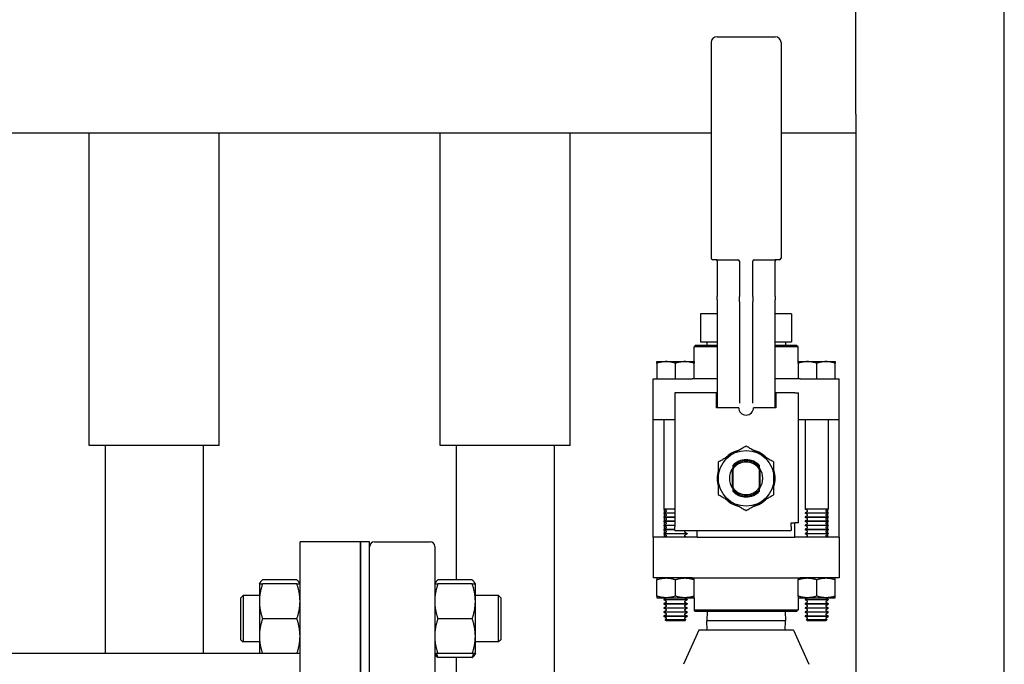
# Model space of a CAD drawing. Header units: inches. Extents: x 4 to 540, y 12 to 340.
# Tile 54 of 122: x 229.26 to 242.51, y 131.55 to 140.22. Entities that reach past the tile are written whole.
import ezdxf

# ---------------------------------------------------------------- set-up
doc = ezdxf.new("R2010")
doc.units = ezdxf.units.IN
doc.header["$LTSCALE"] = 16
doc.header["$MEASUREMENT"] = 0
doc.layers.get('0').update_dxf_attribs({"lineweight": 25})

msp = doc.modelspace()

# ---------------------------------------------------------------- linework, layer by layer
for p, q in [((242.512, 130.951), (242.512, 148.641)), ((240.512, 138.951), (240.512, 140.451)), ((238.568, 139.914), (238.568, 137.014)), ((238.648, 139.994), (239.428, 139.994)), ((239.508, 139.914), (239.508, 137.014)), ((240.512, 138.951), (240.512, 138.701)), ((226.512, 138.701), (238.568, 138.701)), ((230.2, 134.494), (230.2, 138.701)), ((231.95, 134.494), (231.95, 138.701)), ((234.922, 134.494), (234.922, 138.701)), ((236.672, 134.494), (236.672, 138.701)), ((239.508, 138.701), (240.512, 138.701)), ((240.512, 138.701), (240.512, 130.951)), ((238.648, 136.994), (238.588, 136.994)), ((238.648, 136.994), (238.937, 136.994)), ((239.139, 136.994), (239.428, 136.994)), ((239.488, 136.994), (239.428, 136.994)), ((238.648, 136.974), (238.648, 136.501)), ((238.948, 136.974), (238.948, 136.501)), ((239.128, 136.501), (239.128, 136.974)), ((239.428, 136.501), (239.428, 136.974)), ((238.648, 136.455), (238.648, 136.501)), ((238.648, 136.455), (238.648, 135.113)), ((238.948, 136.426), (238.948, 136.501)), ((239.128, 136.501), (239.128, 136.426)), ((239.428, 136.501), (239.428, 136.455)), ((239.428, 135.113), (239.428, 136.455)), ((238.948, 136.426), (238.948, 135.065)), ((239.128, 135.065), (239.128, 136.426)), ((238.426, 136.268), (238.426, 135.888)), ((238.648, 136.268), (238.426, 136.268)), ((239.65, 136.268), (239.428, 136.268)), ((239.65, 136.268), (239.65, 135.888)), ((238.358, 135.844), (238.338, 135.824)), ((238.648, 135.824), (238.338, 135.824)), ((238.338, 135.624), (238.338, 135.824)), ((238.358, 135.844), (238.648, 135.844)), ((238.426, 135.888), (238.569, 135.888)), ((238.508, 135.888), (238.508, 135.844)), ((238.569, 135.888), (238.59, 135.888)), ((238.59, 135.888), (238.648, 135.888)), ((239.428, 135.888), (239.487, 135.888)), ((239.428, 135.844), (239.718, 135.844)), ((239.738, 135.824), (239.428, 135.824)), ((239.487, 135.888), (239.508, 135.888)), ((239.508, 135.888), (239.65, 135.888)), ((239.569, 135.888), (239.569, 135.844)), ((239.718, 135.844), (239.738, 135.824)), ((239.738, 135.624), (239.738, 135.824)), ((237.838, 135.624), (238.338, 135.624)), ((237.838, 135.602), (237.838, 135.394)), ((238.088, 135.394), (238.088, 135.602)), ((238.338, 135.394), (238.338, 135.602)), ((239.738, 135.624), (240.238, 135.624)), ((239.738, 135.602), (239.738, 135.394)), ((239.988, 135.394), (239.988, 135.602)), ((240.238, 135.394), (240.238, 135.602)), ((237.788, 135.394), (238.312, 135.394)), ((237.788, 134.844), (237.788, 135.394)), ((238.424, 135.394), (238.312, 135.394)), ((238.648, 135.394), (238.424, 135.394)), ((239.653, 135.394), (239.428, 135.394)), ((239.764, 135.394), (239.653, 135.394)), ((239.764, 135.394), (240.288, 135.394)), ((240.288, 134.844), (240.288, 135.394)), ((238.081, 135.204), (238.081, 133.404)), ((238.638, 135.204), (238.081, 135.204)), ((238.638, 135.004), (238.638, 135.204)), ((239.695, 135.204), (239.438, 135.204)), ((239.438, 135.204), (239.438, 135.004)), ((239.695, 135.204), (239.745, 135.204)), ((239.745, 135.104), (239.745, 135.204)), ((238.938, 135.004), (238.638, 135.004)), ((238.648, 135.113), (238.648, 135.073)), ((238.648, 135.073), (238.648, 135.004)), ((239.438, 135.004), (239.138, 135.004)), ((239.428, 135.073), (239.428, 135.113)), ((239.428, 135.004), (239.428, 135.073)), ((239.745, 133.454), (239.745, 135.104)), ((237.788, 133.264), (237.788, 134.844)), ((237.788, 134.844), (238.081, 134.844)), ((237.932, 134.844), (237.932, 133.641)), ((239.745, 134.844), (239.764, 134.844)), ((239.764, 134.844), (240.288, 134.844)), ((239.832, 134.844), (239.832, 133.641)), ((240.144, 134.844), (240.144, 133.641)), ((240.288, 133.264), (240.288, 134.844)), ((231.95, 134.494), (230.2, 134.494)), ((230.415, 134.494), (230.415, 131.701)), ((231.735, 134.494), (231.735, 131.701)), ((236.672, 134.494), (234.922, 134.494)), ((235.137, 134.494), (235.137, 132.688)), ((236.457, 134.494), (236.457, 130.951)), ((238.856, 133.922), (238.856, 134.186)), ((238.858, 134.179), (238.858, 133.929)), ((239.218, 133.929), (239.218, 134.179)), ((239.221, 134.186), (239.221, 133.922)), ((238.081, 133.641), (237.932, 133.641)), ((237.962, 133.623), (237.932, 133.641)), ((237.962, 133.609), (237.932, 133.592)), ((237.932, 133.592), (238.081, 133.592)), ((237.932, 133.592), (237.932, 133.585)), ((238.081, 133.585), (237.932, 133.585)), ((237.962, 133.568), (237.932, 133.585)), ((237.962, 133.554), (237.932, 133.536)), ((237.932, 133.536), (238.081, 133.536)), ((237.932, 133.536), (237.932, 133.529)), ((237.938, 133.596), (237.938, 133.637)), ((237.938, 133.54), (237.938, 133.581)), ((240.144, 133.641), (239.832, 133.641)), ((239.862, 133.623), (239.832, 133.641)), ((239.862, 133.609), (239.832, 133.592)), ((239.832, 133.592), (240.144, 133.592)), ((239.832, 133.592), (239.832, 133.585)), ((240.144, 133.585), (239.832, 133.585)), ((239.862, 133.568), (239.832, 133.585)), ((239.862, 133.554), (239.832, 133.536)), ((239.832, 133.536), (240.144, 133.536)), ((239.832, 133.536), (239.832, 133.529)), ((240.114, 133.623), (240.144, 133.641)), ((240.114, 133.609), (240.144, 133.592)), ((240.114, 133.568), (240.144, 133.585)), ((240.114, 133.554), (240.144, 133.536)), ((240.138, 133.596), (240.138, 133.637)), ((240.138, 133.54), (240.138, 133.581)), ((240.144, 133.592), (240.144, 133.585)), ((240.144, 133.536), (240.144, 133.529)), ((238.081, 133.529), (237.932, 133.529)), ((237.962, 133.512), (237.932, 133.529)), ((237.962, 133.498), (237.932, 133.481)), ((237.932, 133.481), (238.081, 133.481)), ((237.932, 133.481), (237.932, 133.474)), ((238.081, 133.474), (237.932, 133.474)), ((237.962, 133.457), (237.932, 133.474)), ((237.962, 133.443), (237.932, 133.425)), ((237.932, 133.425), (238.081, 133.425)), ((237.932, 133.425), (237.932, 133.418)), ((238.081, 133.418), (237.932, 133.418)), ((237.962, 133.401), (237.932, 133.418)), ((237.938, 133.484), (237.938, 133.526)), ((237.938, 133.429), (237.938, 133.47)), ((237.938, 133.373), (237.938, 133.415)), ((238.081, 133.354), (238.081, 133.404)), ((239.645, 133.404), (239.645, 133.454)), ((239.645, 133.454), (239.695, 133.454)), ((239.645, 133.404), (239.645, 133.354)), ((239.695, 133.264), (239.695, 133.454)), ((239.745, 133.454), (239.695, 133.454)), ((240.144, 133.529), (239.832, 133.529)), ((239.862, 133.512), (239.832, 133.529)), ((239.862, 133.498), (239.832, 133.481)), ((239.832, 133.481), (240.144, 133.481)), ((239.832, 133.481), (239.832, 133.474)), ((240.144, 133.474), (239.832, 133.474)), ((239.862, 133.457), (239.832, 133.474)), ((239.862, 133.443), (239.832, 133.425)), ((239.832, 133.425), (240.144, 133.425)), ((239.832, 133.425), (239.832, 133.418)), ((240.144, 133.418), (239.832, 133.418)), ((239.862, 133.401), (239.832, 133.418)), ((240.114, 133.512), (240.144, 133.529)), ((240.114, 133.498), (240.144, 133.481)), ((240.114, 133.457), (240.144, 133.474)), ((240.114, 133.443), (240.144, 133.425)), ((240.114, 133.401), (240.144, 133.418)), ((240.138, 133.484), (240.138, 133.526)), ((240.138, 133.429), (240.138, 133.47)), ((240.138, 133.373), (240.138, 133.415)), ((240.144, 133.481), (240.144, 133.474)), ((240.144, 133.425), (240.144, 133.418)), ((237.962, 133.387), (237.932, 133.37)), ((237.932, 133.37), (238.081, 133.37)), ((237.932, 133.37), (237.932, 133.363)), ((238.081, 133.363), (237.932, 133.363)), ((237.962, 133.345), (237.932, 133.363)), ((237.962, 133.332), (237.932, 133.314)), ((237.932, 133.314), (238.244, 133.314)), ((237.932, 133.314), (237.932, 133.307)), ((238.244, 133.307), (237.932, 133.307)), ((237.962, 133.29), (237.932, 133.307)), ((237.938, 133.318), (237.938, 133.359)), ((237.938, 133.264), (237.938, 133.304)), ((237.962, 133.276), (237.941, 133.264)), ((238.081, 133.354), (239.645, 133.354)), ((238.214, 133.345), (238.229, 133.354)), ((238.214, 133.332), (238.244, 133.314)), ((238.214, 133.29), (238.244, 133.307)), ((238.214, 133.276), (238.235, 133.264)), ((238.244, 133.314), (238.244, 133.307)), ((238.381, 133.264), (238.381, 133.354)), ((239.862, 133.387), (239.832, 133.37)), ((239.832, 133.37), (240.144, 133.37)), ((239.832, 133.37), (239.832, 133.363)), ((240.144, 133.363), (239.832, 133.363)), ((239.862, 133.345), (239.832, 133.363)), ((239.862, 133.332), (239.832, 133.314)), ((239.832, 133.314), (240.144, 133.314)), ((239.832, 133.314), (239.832, 133.307)), ((240.144, 133.307), (239.832, 133.307)), ((239.862, 133.29), (239.832, 133.307)), ((239.862, 133.276), (239.841, 133.264)), ((240.114, 133.387), (240.144, 133.37)), ((240.114, 133.345), (240.144, 133.363)), ((240.114, 133.332), (240.144, 133.314)), ((240.114, 133.29), (240.144, 133.307)), ((240.114, 133.276), (240.135, 133.264)), ((240.138, 133.318), (240.138, 133.359)), ((240.138, 133.264), (240.138, 133.304)), ((240.144, 133.37), (240.144, 133.363)), ((240.144, 133.314), (240.144, 133.307)), ((233.036, 124.201), (233.036, 133.201)), ((233.848, 133.201), (233.036, 133.201)), ((233.848, 133.201), (233.848, 124.201)), ((233.848, 124.201), (233.848, 133.201)), ((233.973, 133.201), (233.848, 133.201)), ((233.973, 124.201), (233.973, 133.201)), ((234.036, 133.201), (234.786, 133.201)), ((234.848, 133.139), (234.848, 124.264)), ((238.312, 133.264), (237.788, 133.264)), ((237.788, 133.264), (237.788, 132.714)), ((238.381, 133.264), (238.312, 133.264)), ((238.381, 133.264), (239.695, 133.264)), ((239.764, 133.264), (239.695, 133.264)), ((240.288, 133.264), (239.764, 133.264)), ((240.288, 133.264), (240.288, 132.714)), ((232.489, 132.634), (232.498, 132.651)), ((232.489, 132.634), (232.489, 132.4)), ((232.994, 132.688), (232.531, 132.688)), ((232.994, 132.634), (232.531, 132.634)), ((233.036, 132.634), (233.026, 132.651)), ((234.848, 132.634), (234.858, 132.651)), ((235.353, 132.688), (234.89, 132.688)), ((235.353, 132.634), (234.89, 132.634)), ((235.395, 132.634), (235.385, 132.651)), ((235.395, 132.4), (235.395, 132.634)), ((238.312, 132.714), (237.788, 132.714)), ((237.838, 132.714), (237.838, 132.714)), ((237.838, 132.47), (237.838, 132.692)), ((238.088, 132.47), (238.088, 132.692)), ((238.312, 132.714), (238.424, 132.714)), ((238.338, 132.714), (238.338, 132.714)), ((238.338, 132.47), (238.338, 132.692)), ((238.424, 132.714), (239.653, 132.714)), ((239.653, 132.714), (239.764, 132.714)), ((239.738, 132.714), (239.738, 132.714)), ((239.738, 132.47), (239.738, 132.692)), ((240.288, 132.714), (239.764, 132.714)), ((239.988, 132.47), (239.988, 132.692)), ((240.238, 132.714), (240.238, 132.714)), ((240.238, 132.47), (240.238, 132.692)), ((232.239, 132.447), (232.27, 132.478)), ((232.27, 132.478), (232.27, 131.853)), ((232.489, 132.478), (232.27, 132.478)), ((235.707, 132.478), (235.395, 132.478)), ((235.707, 131.853), (235.707, 132.478)), ((235.739, 132.447), (235.707, 132.478)), ((232.239, 131.884), (232.239, 132.447)), ((232.489, 132.4), (232.489, 131.931)), ((235.395, 131.931), (235.395, 132.4)), ((235.739, 132.447), (235.739, 131.884)), ((237.838, 132.448), (238.338, 132.448)), ((237.838, 132.448), (237.838, 132.448)), ((237.962, 132.443), (237.932, 132.425)), ((237.932, 132.425), (238.244, 132.425)), ((237.932, 132.425), (237.932, 132.418)), ((238.244, 132.418), (237.932, 132.418)), ((237.962, 132.401), (237.932, 132.418)), ((237.962, 132.387), (237.932, 132.37)), ((237.932, 132.37), (238.244, 132.37)), ((237.932, 132.37), (237.932, 132.363)), ((238.244, 132.363), (237.932, 132.363)), ((237.962, 132.345), (237.932, 132.363)), ((238.214, 132.443), (238.244, 132.425)), ((238.214, 132.401), (238.244, 132.418)), ((238.214, 132.387), (238.244, 132.37)), ((238.214, 132.345), (238.244, 132.363)), ((238.244, 132.425), (238.244, 132.418)), ((238.244, 132.37), (238.244, 132.363)), ((238.338, 132.448), (238.338, 132.448)), ((238.338, 132.448), (238.338, 132.284)), ((239.738, 132.448), (240.238, 132.448)), ((239.738, 132.448), (239.738, 132.448)), ((239.738, 132.448), (239.738, 132.284)), ((239.862, 132.443), (239.832, 132.425)), ((239.832, 132.425), (240.144, 132.425)), ((239.832, 132.425), (239.832, 132.418)), ((240.144, 132.418), (239.832, 132.418)), ((239.862, 132.401), (239.832, 132.418)), ((239.862, 132.387), (239.832, 132.37)), ((239.832, 132.37), (240.144, 132.37)), ((239.832, 132.37), (239.832, 132.363)), ((240.144, 132.363), (239.832, 132.363)), ((239.862, 132.345), (239.832, 132.363)), ((240.114, 132.443), (240.144, 132.425)), ((240.114, 132.401), (240.144, 132.418)), ((240.114, 132.387), (240.144, 132.37)), ((240.114, 132.345), (240.144, 132.363)), ((240.144, 132.425), (240.144, 132.418)), ((240.144, 132.37), (240.144, 132.363)), ((240.238, 132.448), (240.238, 132.448)), ((237.962, 132.332), (237.932, 132.314)), ((237.932, 132.314), (238.244, 132.314)), ((237.932, 132.314), (237.932, 132.307)), ((238.244, 132.307), (237.932, 132.307)), ((237.962, 132.29), (237.932, 132.307)), ((237.962, 132.276), (237.932, 132.259)), ((237.932, 132.259), (238.244, 132.259)), ((237.932, 132.259), (237.932, 132.252)), ((238.244, 132.252), (237.932, 132.252)), ((237.962, 132.234), (237.932, 132.252)), ((237.962, 132.22), (237.932, 132.203)), ((238.214, 132.332), (238.244, 132.314)), ((238.214, 132.29), (238.244, 132.307)), ((238.214, 132.276), (238.244, 132.259)), ((238.214, 132.234), (238.244, 132.252)), ((238.214, 132.22), (238.244, 132.203)), ((238.244, 132.314), (238.244, 132.307)), ((238.244, 132.259), (238.244, 132.252)), ((238.338, 132.284), (239.738, 132.284)), ((238.358, 132.264), (238.338, 132.284)), ((239.718, 132.264), (238.358, 132.264)), ((238.512, 132.264), (238.508, 132.139)), ((239.564, 132.264), (239.568, 132.139)), ((239.718, 132.264), (239.738, 132.284)), ((239.862, 132.332), (239.832, 132.314)), ((239.832, 132.314), (240.144, 132.314)), ((239.832, 132.314), (239.832, 132.307)), ((240.144, 132.307), (239.832, 132.307)), ((239.862, 132.29), (239.832, 132.307)), ((239.862, 132.276), (239.832, 132.259)), ((239.832, 132.259), (240.144, 132.259)), ((239.832, 132.259), (239.832, 132.252)), ((240.144, 132.252), (239.832, 132.252)), ((239.862, 132.234), (239.832, 132.252)), ((239.862, 132.22), (239.832, 132.203)), ((240.114, 132.332), (240.144, 132.314)), ((240.114, 132.29), (240.144, 132.307)), ((240.114, 132.276), (240.144, 132.259)), ((240.114, 132.234), (240.144, 132.252)), ((240.114, 132.22), (240.144, 132.203)), ((240.144, 132.314), (240.144, 132.307)), ((240.144, 132.259), (240.144, 132.252)), ((232.994, 132.166), (232.531, 132.166)), ((235.353, 132.166), (234.89, 132.166)), ((237.932, 132.203), (238.244, 132.203)), ((237.932, 132.203), (237.932, 132.196)), ((238.244, 132.196), (237.932, 132.196)), ((237.962, 132.179), (237.932, 132.196)), ((237.962, 132.165), (237.947, 132.156)), ((237.947, 132.156), (238.229, 132.156)), ((237.96, 132.144), (237.947, 132.156)), ((237.96, 132.144), (238.217, 132.144)), ((238.214, 132.179), (238.244, 132.196)), ((238.214, 132.165), (238.229, 132.156)), ((238.217, 132.144), (238.229, 132.156)), ((238.244, 132.203), (238.244, 132.196)), ((239.568, 132.139), (238.508, 132.139)), ((238.512, 132.014), (238.508, 132.139)), ((239.564, 132.014), (239.568, 132.139)), ((239.832, 132.203), (240.144, 132.203)), ((239.832, 132.203), (239.832, 132.196)), ((240.144, 132.196), (239.832, 132.196)), ((239.862, 132.179), (239.832, 132.196)), ((239.862, 132.165), (239.847, 132.156)), ((239.847, 132.156), (240.129, 132.156)), ((239.86, 132.144), (239.847, 132.156)), ((239.86, 132.144), (240.117, 132.144)), ((240.114, 132.179), (240.144, 132.196)), ((240.114, 132.165), (240.129, 132.156)), ((240.117, 132.144), (240.129, 132.156)), ((240.144, 132.203), (240.144, 132.196)), ((238.4, 132.014), (238.194, 131.553)), ((239.676, 132.014), (238.4, 132.014)), ((239.676, 132.014), (239.882, 131.553)), ((232.239, 131.884), (232.27, 131.853)), ((232.489, 131.853), (232.27, 131.853)), ((232.489, 131.931), (232.489, 131.697)), ((235.395, 131.697), (235.395, 131.931)), ((235.707, 131.853), (235.395, 131.853)), ((235.739, 131.884), (235.707, 131.853)), ((228.661, 131.701), (232.489, 131.701)), ((232.994, 131.697), (232.531, 131.697)), ((234.848, 131.697), (234.858, 131.68)), ((235.353, 131.697), (234.89, 131.697)), ((235.395, 131.697), (235.385, 131.68)), ((235.353, 131.643), (234.89, 131.643)), ((235.137, 131.643), (235.137, 131.322))]:
    msp.add_line(p, q)
msp.add_circle((239.038, 134.054), 0.375)
for centre, radius, start, end in [((238.648, 139.914), 0.08, 90, 180), ((239.428, 139.914), 0.08, 0, 90), ((238.588, 137.014), 0.02, 180, 270), ((238.628, 136.974), 0.02, 0, 90), ((238.928, 136.974), 0.02, 0, 90), ((239.148, 136.974), 0.02, 90, 180), ((239.448, 136.974), 0.02, 90, 180), ((239.488, 137.014), 0.02, 270, 0), ((239.038, 135.004), 0.1, 180, 0), ((239.038, 134.054), 0.39, 104.1097, 135.8903), ((239.038, 134.054), 0.39, 44.1097, 75.8903), ((239.038, 134.054), 0.25, 43.9455, 136.0545), ((239.038, 134.054), 0.236, 40.1918, 139.8082), ((239.038, 134.054), 0.219, 34.847, 145.153), ((239.038, 134.054), 0.39, 164.1097, 195.8903), ((239.038, 134.054), 0.225, 143.1301, 216.8699), ((239.038, 134.054), 0.225, 323.1301, 36.8699), ((239.038, 134.054), 0.39, 344.1097, 15.8903), ((239.038, 134.054), 0.219, 214.847, 325.153), ((239.038, 134.054), 0.236, 220.1918, 319.8082), ((239.038, 134.054), 0.25, 223.9455, 316.0545), ((239.038, 134.054), 0.39, 224.1097, 255.8903), ((239.038, 134.054), 0.39, 284.1097, 315.8903), ((237.958, 133.616), 0.00802, 300, 60), ((237.958, 133.561), 0.00802, 300, 60), ((239.858, 133.616), 0.00802, 300, 60), ((239.858, 133.561), 0.00802, 300, 60), ((240.118, 133.616), 0.00802, 120, 240), ((240.118, 133.561), 0.00802, 120, 240), ((237.958, 133.505), 0.00802, 300, 60), ((237.958, 133.45), 0.00802, 300, 60), ((239.858, 133.505), 0.00802, 300, 60), ((239.858, 133.45), 0.00802, 300, 60), ((240.118, 133.505), 0.00802, 120, 240), ((240.118, 133.45), 0.00802, 120, 240), ((237.958, 133.394), 0.00802, 300, 60), ((237.958, 133.338), 0.00802, 300, 60), ((237.958, 133.283), 0.00802, 300, 60), ((238.218, 133.338), 0.00802, 120, 240), ((238.218, 133.283), 0.00802, 120, 240), ((239.858, 133.394), 0.00802, 300, 60), ((239.858, 133.338), 0.00802, 300, 60), ((239.858, 133.283), 0.00802, 300, 60), ((240.118, 133.394), 0.00802, 120, 240), ((240.118, 133.338), 0.00802, 120, 240), ((240.118, 133.283), 0.00802, 120, 240), ((234.036, 133.139), 0.0625, 90, 180), ((234.786, 133.139), 0.0625, 0, 90), ((237.958, 132.45), 0.00802, 300, 348.8143), ((237.958, 132.394), 0.00802, 300, 60), ((237.958, 132.338), 0.00802, 300, 60), ((238.218, 132.45), 0.00802, 191.1857, 240), ((238.218, 132.394), 0.00802, 120, 240), ((238.218, 132.338), 0.00802, 120, 240), ((239.858, 132.45), 0.00802, 300, 348.8143), ((239.858, 132.394), 0.00802, 300, 60), ((239.858, 132.338), 0.00802, 300, 60), ((240.118, 132.45), 0.00802, 191.1857, 240), ((240.118, 132.394), 0.00802, 120, 240), ((240.118, 132.338), 0.00802, 120, 240), ((237.958, 132.283), 0.00802, 300, 60), ((237.958, 132.227), 0.00802, 300, 60), ((238.218, 132.283), 0.00802, 120, 240), ((238.218, 132.227), 0.00802, 120, 240), ((239.858, 132.283), 0.00802, 300, 60), ((239.858, 132.227), 0.00802, 300, 60), ((240.118, 132.283), 0.00802, 120, 240), ((240.118, 132.227), 0.00802, 120, 240), ((237.958, 132.172), 0.00802, 300, 60), ((238.218, 132.172), 0.00802, 120, 240), ((239.858, 132.172), 0.00802, 300, 60), ((240.118, 132.172), 0.00802, 120, 240)]:
    msp.add_arc(centre, radius, start, end)
for points, weights in [([(238.088, 135.602), (237.963, 135.643), (237.838, 135.602)], [1, 1.15455095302, 1]), ([(237.838, 135.602), (237.838, 135.624), (237.838, 135.624)], [1, 1.03802697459, 1]), ([(238.338, 135.602), (238.213, 135.643), (238.088, 135.602)], [1, 1.15455095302, 1]), ([(238.338, 135.624), (238.338, 135.624), (238.338, 135.602)], [1, 1.03802697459, 1]), ([(239.988, 135.602), (239.863, 135.643), (239.738, 135.602)], [1, 1.15455095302, 1]), ([(239.738, 135.602), (239.738, 135.624), (239.738, 135.624)], [1, 1.03802697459, 1]), ([(240.238, 135.602), (240.113, 135.643), (239.988, 135.602)], [1, 1.15455095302, 1]), ([(240.238, 135.624), (240.238, 135.624), (240.238, 135.602)], [1, 1.03802697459, 1]), ([(239.038, 134.487), (238.851, 134.379), (238.663, 134.271)], [1, 1.15470053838, 1]), ([(239.413, 134.271), (239.226, 134.379), (239.038, 134.487)], [1, 1.15470053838, 1]), ([(238.663, 134.271), (238.663, 134.054), (238.663, 133.837)], [1, 1.15470053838, 1]), ([(238.858, 134.228), (238.858, 134.217), (238.858, 134.206)], [1, 1.00196496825, 1.00197959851]), ([(238.858, 134.206), (238.858, 134.192), (238.858, 134.179)], [1, 1.00173233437, 1]), ([(239.218, 134.206), (239.218, 134.217), (239.218, 134.228)], [1.00197959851, 1.00196496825, 1]), ([(239.218, 134.179), (239.218, 134.192), (239.218, 134.206)], [1, 1.00173233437, 1]), ([(239.413, 133.837), (239.413, 134.054), (239.413, 134.271)], [1, 1.15470053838, 1]), ([(238.663, 133.837), (238.851, 133.729), (239.038, 133.621)], [1, 1.15470053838, 1]), ([(238.858, 133.929), (238.858, 133.916), (238.858, 133.902)], [1, 1.00173233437, 1]), ([(238.858, 133.902), (238.858, 133.892), (238.858, 133.881)], [1.00197959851, 1.00196496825, 1]), ([(239.038, 133.621), (239.226, 133.729), (239.413, 133.837)], [1, 1.15470053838, 1]), ([(239.218, 133.902), (239.218, 133.916), (239.218, 133.929)], [1, 1.00173233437, 1]), ([(239.218, 133.881), (239.218, 133.892), (239.218, 133.902)], [1, 1.00196496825, 1.00197959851]), ([(232.531, 132.634), (232.489, 132.509), (232.489, 132.4)], [1.10906450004, 1.0930923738, 1]), ([(232.489, 132.634), (232.489, 132.634), (232.531, 132.634)], [1, 1.0930923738, 1.10906450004]), ([(232.531, 132.688), (232.498, 132.66), (232.491, 132.634)], [1.10906450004, 1.09674264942, 1.03852268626]), ([(233.033, 132.634), (233.026, 132.66), (232.994, 132.688)], [1.03852268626, 1.09674264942, 1.10906450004]), ([(233.036, 132.4), (233.036, 132.509), (232.994, 132.634)], [1, 1.0930923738, 1.10906450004]), ([(232.994, 132.634), (233.036, 132.634), (233.036, 132.634)], [1.10906450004, 1.0930923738, 1]), ([(234.89, 132.634), (234.848, 132.509), (234.848, 132.4)], [1.10906450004, 1.0930923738, 1]), ([(234.848, 132.634), (234.848, 132.634), (234.89, 132.634)], [1, 1.0930923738, 1.10906450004]), ([(234.89, 132.688), (234.858, 132.66), (234.85, 132.634)], [1.10906450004, 1.09674264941, 1.03852268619]), ([(235.393, 132.634), (235.385, 132.66), (235.353, 132.688)], [1.03852268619, 1.09674264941, 1.10906450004]), ([(235.395, 132.4), (235.395, 132.509), (235.353, 132.634)], [1, 1.0930923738, 1.10906450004]), ([(235.353, 132.634), (235.395, 132.634), (235.395, 132.634)], [1.10906450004, 1.0930923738, 1]), ([(237.838, 132.692), (237.963, 132.733), (238.088, 132.692)], [1, 1.15470053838, 1]), ([(237.838, 132.714), (237.838, 132.714), (237.838, 132.692)], [1.07735026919, 1.07735026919, 1]), ([(238.088, 132.692), (238.213, 132.733), (238.338, 132.692)], [1, 1.15470053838, 1]), ([(238.338, 132.692), (238.338, 132.714), (238.338, 132.714)], [1, 1.07735026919, 1.07735026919]), ([(239.738, 132.692), (239.863, 132.733), (239.988, 132.692)], [1, 1.15470053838, 1]), ([(239.738, 132.714), (239.738, 132.714), (239.738, 132.692)], [1.07735026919, 1.07735026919, 1]), ([(239.988, 132.692), (240.113, 132.733), (240.238, 132.692)], [1, 1.15470053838, 1]), ([(240.238, 132.692), (240.238, 132.714), (240.238, 132.714)], [1, 1.07735026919, 1.07735026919]), ([(232.489, 132.4), (232.489, 132.291), (232.531, 132.166)], [1, 1.0930923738, 1.10906450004]), ([(232.994, 132.166), (233.036, 132.291), (233.036, 132.4)], [1.10906450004, 1.0930923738, 1]), ([(234.848, 132.4), (234.848, 132.291), (234.89, 132.166)], [1, 1.0930923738, 1.10906450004]), ([(235.353, 132.166), (235.395, 132.291), (235.395, 132.4)], [1.10906450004, 1.0930923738, 1]), ([(238.088, 132.47), (237.963, 132.429), (237.838, 132.47)], [1, 1.15470053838, 1]), ([(237.838, 132.47), (237.838, 132.448), (237.838, 132.448)], [1, 1.07735026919, 1.07735026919]), ([(238.338, 132.47), (238.213, 132.429), (238.088, 132.47)], [1, 1.15470053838, 1]), ([(238.338, 132.448), (238.338, 132.448), (238.338, 132.47)], [1.07735026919, 1.07735026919, 1]), ([(239.988, 132.47), (239.863, 132.429), (239.738, 132.47)], [1, 1.15470053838, 1]), ([(239.738, 132.47), (239.738, 132.448), (239.738, 132.448)], [1, 1.07735026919, 1.07735026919]), ([(240.238, 132.47), (240.113, 132.429), (239.988, 132.47)], [1, 1.15470053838, 1]), ([(240.238, 132.448), (240.238, 132.448), (240.238, 132.47)], [1.07735026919, 1.07735026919, 1]), ([(232.531, 132.166), (232.489, 132.04), (232.489, 131.931)], [1.10906450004, 1.0930923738, 1]), ([(233.036, 131.931), (233.036, 132.04), (232.994, 132.166)], [1, 1.0930923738, 1.10906450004]), ([(234.89, 132.166), (234.848, 132.04), (234.848, 131.931)], [1.10906450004, 1.0930923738, 1]), ([(235.395, 131.931), (235.395, 132.04), (235.353, 132.166)], [1, 1.0930923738, 1.10906450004]), ([(232.489, 131.931), (232.489, 131.822), (232.531, 131.697)], [1, 1.0930923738, 1.10906450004]), ([(232.994, 131.697), (233.036, 131.822), (233.036, 131.931)], [1.10906450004, 1.0930923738, 1]), ([(234.848, 131.931), (234.848, 131.822), (234.89, 131.697)], [1, 1.0930923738, 1.10906450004]), ([(235.353, 131.697), (235.395, 131.822), (235.395, 131.931)], [1.10906450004, 1.0930923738, 1]), ([(232.531, 131.697), (232.489, 131.697), (232.489, 131.697)], [1.10906450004, 1.0930923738, 1]), ([(233.036, 131.697), (233.036, 131.697), (232.994, 131.697)], [1, 1.0930923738, 1.10906450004]), ([(234.89, 131.697), (234.848, 131.697), (234.848, 131.697)], [1.10906450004, 1.0930923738, 1]), ([(234.89, 131.643), (234.868, 131.663), (234.858, 131.68)], [1.10906450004, 1.10058521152, 1.07037081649]), ([(234.87, 131.697), (234.879, 131.671), (234.89, 131.643)], [1.09444483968, 1.1046715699, 1.10906450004]), ([(235.395, 131.697), (235.395, 131.697), (235.353, 131.697)], [1, 1.0930923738, 1.10906450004]), ([(235.353, 131.643), (235.365, 131.671), (235.373, 131.697)], [1.10906450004, 1.1046715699, 1.09444483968]), ([(235.385, 131.68), (235.375, 131.663), (235.353, 131.643)], [1.07037081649, 1.10058521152, 1.10906450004])]:
    msp.add_rational_spline(points, weights, degree=2)

doc.saveas('drawing.dxf')
